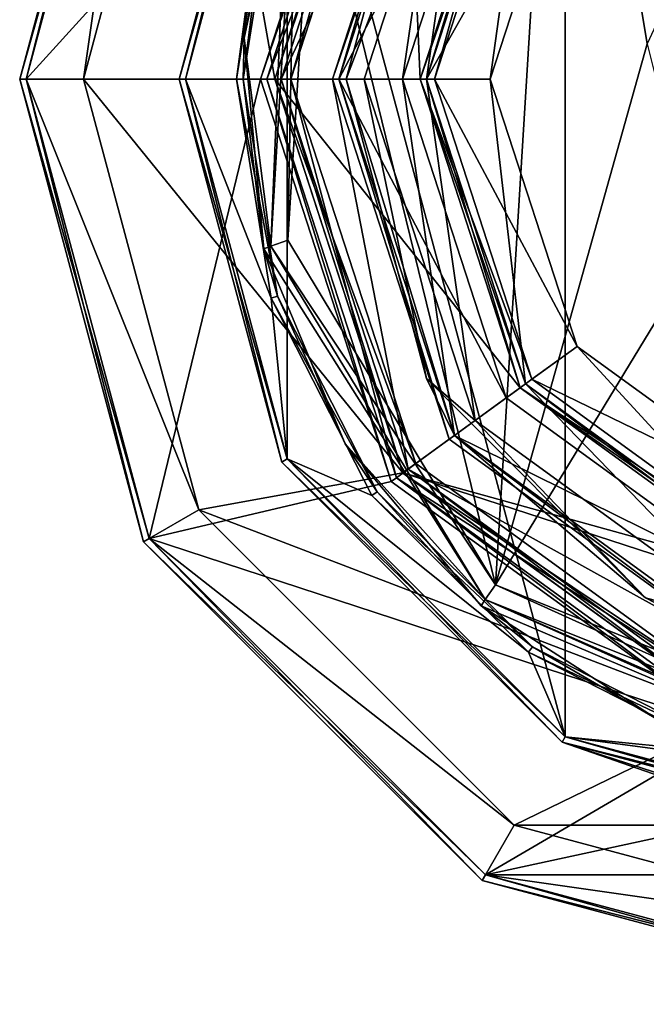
# Model space of a CAD drawing. Header units: millimetres. Extents: x -78 to 78, y -78 to 349.
# Tile 29 of 54: x -29 to -9, y 201 to 232. Entities that reach past the tile are written whole.
import ezdxf

# ---------------------------------------------------------------- set-up
doc = ezdxf.new("R2010")
doc.units = ezdxf.units.MM
doc.header["$LTSCALE"] = 65.185185
for name, color, linetype in [('100', 7, 'CONTINUOUS'), ('101', 7, 'CONTINUOUS'), ('102', 7, 'CONTINUOUS'), ('103', 7, 'CONTINUOUS'), ('104', 7, 'CONTINUOUS'), ('337', 7, 'CONTINUOUS'), ('338', 7, 'CONTINUOUS'), ('339', 7, 'CONTINUOUS'), ('340', 7, 'CONTINUOUS'), ('341', 7, 'CONTINUOUS'), ('342', 7, 'CONTINUOUS'), ('347', 7, 'CONTINUOUS'), ('348', 7, 'CONTINUOUS'), ('349', 7, 'CONTINUOUS'), ('350', 7, 'CONTINUOUS'), ('360', 7, 'CONTINUOUS'), ('363', 7, 'CONTINUOUS'), ('365', 7, 'CONTINUOUS'), ('366', 7, 'CONTINUOUS'), ('372', 7, 'CONTINUOUS'), ('58', 7, 'CONTINUOUS'), ('59', 7, 'CONTINUOUS'), ('60', 7, 'CONTINUOUS'), ('61', 7, 'CONTINUOUS'), ('62', 7, 'CONTINUOUS'), ('63', 7, 'CONTINUOUS'), ('64', 7, 'CONTINUOUS'), ('65', 7, 'CONTINUOUS'), ('66', 7, 'CONTINUOUS'), ('67', 7, 'CONTINUOUS'), ('68', 7, 'CONTINUOUS'), ('69', 7, 'CONTINUOUS'), ('70', 7, 'CONTINUOUS'), ('71', 7, 'CONTINUOUS'), ('72', 7, 'CONTINUOUS'), ('73', 7, 'CONTINUOUS'), ('74', 7, 'CONTINUOUS'), ('75', 7, 'CONTINUOUS'), ('76', 7, 'CONTINUOUS'), ('77', 7, 'CONTINUOUS'), ('78', 7, 'CONTINUOUS'), ('79', 7, 'CONTINUOUS'), ('80', 7, 'CONTINUOUS'), ('81', 7, 'CONTINUOUS'), ('82', 7, 'CONTINUOUS'), ('83', 7, 'CONTINUOUS'), ('84', 7, 'CONTINUOUS'), ('85', 7, 'CONTINUOUS'), ('86', 7, 'CONTINUOUS'), ('87', 7, 'CONTINUOUS'), ('88', 7, 'CONTINUOUS'), ('89', 7, 'CONTINUOUS'), ('90', 7, 'CONTINUOUS'), ('91', 7, 'CONTINUOUS'), ('92', 7, 'CONTINUOUS'), ('93', 7, 'CONTINUOUS'), ('94', 7, 'CONTINUOUS'), ('95', 7, 'CONTINUOUS'), ('96', 7, 'CONTINUOUS'), ('97', 7, 'CONTINUOUS'), ('98', 7, 'CONTINUOUS'), ('99', 7, 'CONTINUOUS')]:
    doc.layers.add(name, color=color, linetype=linetype)

msp = doc.modelspace()

# ---------------------------------------------------------------- linework, layer by layer
at = {"layer": '100', "linetype": 'CONTINUOUS'}
for points in [[(-20.5, 230, 2.5), (-21, 230, 3), (-16.989, 242.344, 3), (-20.5, 230, 2.5)], [(-16.585, 242.05, 2.5), (-20.5, 230, 2.5), (-16.989, 242.344, 3), (-16.585, 242.05, 2.5)]]:
    msp.add_3dface(points, dxfattribs=at)
at = {"layer": '101', "linetype": 'CONTINUOUS'}
for points in [[(-20.5, 230, 2.5), (-16.585, 217.95, 2.5), (-21, 230, 3), (-20.5, 230, 2.5)], [(-21, 230, 3), (-16.585, 217.95, 2.5), (-16.989, 217.656, 3), (-21, 230, 3)], [(-16.585, 217.95, 2.5), (-6.335, 210.503, 2.5), (-16.989, 217.656, 3), (-16.585, 217.95, 2.5)], [(-6.335, 210.503, 2.5), (-6.489, 210.028, 3), (-16.989, 217.656, 3), (-6.335, 210.503, 2.5)]]:
    msp.add_3dface(points, dxfattribs=at)
at = {"layer": '102', "linetype": 'CONTINUOUS'}
for points in [[(-16.25, 230, 6), (-11.528, 238.376, 4), (-13.147, 239.551, 6), (-16.25, 230, 6)], [(-14.25, 230, 4), (-11.528, 238.376, 4), (-16.25, 230, 6), (-14.25, 230, 4)]]:
    msp.add_3dface(points, dxfattribs=at)
at = {"layer": '103', "linetype": 'CONTINUOUS'}
for points in [[(-14.25, 230, 4), (-16.25, 230, 6), (-13.147, 220.449, 6), (-14.25, 230, 4)], [(-11.528, 221.624, 4), (-14.25, 230, 4), (-13.147, 220.449, 6), (-11.528, 221.624, 4)], [(-11.528, 221.624, 4), (-13.147, 220.449, 6), (-5.022, 214.545, 6), (-11.528, 221.624, 4)], [(-4.403, 216.447, 4), (-11.528, 221.624, 4), (-5.022, 214.545, 6), (-4.403, 216.447, 4)]]:
    msp.add_3dface(points, dxfattribs=at)
at = {"layer": '104', "linetype": 'CONTINUOUS'}
for points in [[(-16, 230), (-12.944, 239.405), (-14.25, 230), (-16, 230)], [(-14.25, 230), (-12.944, 239.405), (-11.528, 238.376), (-14.25, 230)], [(-12.944, 220.595), (-16, 230), (-11.528, 221.624), (-12.944, 220.595)], [(-16, 230), (-14.25, 230), (-11.528, 221.624), (-16, 230)], [(-12.944, 220.595), (-11.528, 221.624), (-4.403, 216.447), (-12.944, 220.595)], [(-4.944, 214.783), (-12.944, 220.595), (-4.403, 216.447), (-4.944, 214.783)]]:
    msp.add_3dface(points, dxfattribs=at)
at = {"layer": '337', "linetype": 'CONTINUOUS'}
for points in [[(-17, 230, 4), (-17, 230, 2.5), (-13.753, 220.008, 2.5), (-17, 230, 4)], [(-13.753, 220.008, 4), (-17, 230, 4), (-13.753, 220.008, 2.5), (-13.753, 220.008, 4)], [(-5.253, 213.832, 4), (-13.753, 220.008, 4), (-5.253, 213.832, 2.5), (-5.253, 213.832, 4)], [(-5.253, 213.832, 2.5), (-13.753, 220.008, 4), (-13.753, 220.008, 2.5), (-5.253, 213.832, 2.5)]]:
    msp.add_3dface(points, dxfattribs=at)
at = {"layer": '338', "linetype": 'CONTINUOUS'}
for points in [[(-17, 230, 4), (-19, 230, 4), (-15.371, 241.168, 4), (-17, 230, 4)], [(-17, 230, 4), (-15.371, 241.168, 4), (-13.753, 239.992, 4), (-17, 230, 4)], [(-17, 230, 4), (-13.753, 220.008, 4), (-19, 230, 4), (-17, 230, 4)], [(-19, 230, 4), (-13.753, 220.008, 4), (-15.371, 218.832, 4), (-19, 230, 4)], [(-13.753, 220.008, 4), (-5.253, 213.832, 4), (-15.371, 218.832, 4), (-13.753, 220.008, 4)], [(-15.371, 218.832, 4), (-5.253, 213.832, 4), (-5.871, 211.93, 4), (-15.371, 218.832, 4)]]:
    msp.add_3dface(points, dxfattribs=at)
at = {"layer": '339', "linetype": 'CONTINUOUS'}
for points in [[(-19, 230, 4), (-15.371, 218.832, 4), (-19, 230, 2.5), (-19, 230, 4)], [(-19, 230, 2.5), (-15.371, 218.832, 4), (-15.371, 218.832, 2.5), (-19, 230, 2.5)], [(-15.371, 218.832, 4), (-5.871, 211.93, 4), (-15.371, 218.832, 2.5), (-15.371, 218.832, 4)], [(-15.371, 218.832, 2.5), (-5.871, 211.93, 4), (-5.871, 211.93, 2.5), (-15.371, 218.832, 2.5)]]:
    msp.add_3dface(points, dxfattribs=at)
at = {"layer": '340', "linetype": 'CONTINUOUS'}
for points in [[(-17, 230, 2.5), (-17, 230, 4), (-13.753, 239.992, 4), (-17, 230, 2.5)], [(-17, 230, 2.5), (-13.753, 239.992, 4), (-13.753, 239.992, 2.5), (-17, 230, 2.5)]]:
    msp.add_3dface(points, dxfattribs=at)
at = {"layer": '341', "linetype": 'CONTINUOUS'}
for points in [[(-15.371, 241.168, 4), (-19, 230, 4), (-15.371, 241.168, 2.5), (-15.371, 241.168, 4)], [(-19, 230, 4), (-19, 230, 2.5), (-15.371, 241.168, 2.5), (-19, 230, 4)]]:
    msp.add_3dface(points, dxfattribs=at)
at = {"layer": '342', "linetype": 'CONTINUOUS'}
for points in [[(-19, 230, 2.5), (-13.753, 239.992, 2.5), (-15.371, 241.168, 2.5), (-19, 230, 2.5)], [(-19, 230, 2.5), (-17, 230, 2.5), (-13.753, 239.992, 2.5), (-19, 230, 2.5)], [(-17, 230, 2.5), (-19, 230, 2.5), (-15.371, 218.832, 2.5), (-17, 230, 2.5)], [(-13.753, 220.008, 2.5), (-17, 230, 2.5), (-15.371, 218.832, 2.5), (-13.753, 220.008, 2.5)], [(-5.253, 213.832, 2.5), (-13.753, 220.008, 2.5), (-15.371, 218.832, 2.5), (-5.253, 213.832, 2.5)], [(-5.253, 213.832, 2.5), (-15.371, 218.832, 2.5), (-5.871, 211.93, 2.5), (-5.253, 213.832, 2.5)]]:
    msp.add_3dface(points, dxfattribs=at)
at = {"layer": '347', "linetype": 'CONTINUOUS'}
for points in [[(-20.582, 237.771, 50.2), (-21.962, 231.288, 50.2), (-20.923, 236.798, 18.2), (-20.582, 237.771, 50.2)], [(-20.923, 236.798, 18.2), (-21.962, 231.288, 50.2), (-22, 230, 18.2), (-20.923, 236.798, 18.2)], [(-21.962, 231.288, 50.2), (-21.349, 224.688, 50.2), (-22, 230, 18.2), (-21.962, 231.288, 50.2)], [(-22, 230, 18.2), (-21.349, 224.688, 50.2), (-20.923, 223.202, 18.2), (-22, 230, 18.2)], [(-21.349, 224.688, 50.2), (-18.798, 218.57, 50.2), (-20.923, 223.202, 18.2), (-21.349, 224.688, 50.2)], [(-20.923, 223.202, 18.2), (-18.798, 218.57, 50.2), (-17.798, 217.069, 18.2), (-20.923, 223.202, 18.2)], [(-18.798, 218.57, 50.2), (-14.54, 213.49, 50.2), (-17.798, 217.069, 18.2), (-18.798, 218.57, 50.2)], [(-17.798, 217.069, 18.2), (-14.54, 213.49, 50.2), (-12.931, 212.202, 18.2), (-17.798, 217.069, 18.2)], [(-14.54, 213.49, 50.2), (-8.963, 209.908, 50.2), (-12.931, 212.202, 18.2), (-14.54, 213.49, 50.2)], [(-12.931, 212.202, 18.2), (-8.963, 209.908, 50.2), (-6.798, 209.077, 18.2), (-12.931, 212.202, 18.2)]]:
    msp.add_3dface(points, dxfattribs=at)
at = {"layer": '348', "linetype": 'CONTINUOUS'}
for points in [[(-23.8, 230, 18), (-20.611, 241.9, 18), (-22.2, 230, 18), (-23.8, 230, 18)], [(-22.2, 230, 18), (-20.611, 241.9, 18), (-21.113, 236.86, 18), (-22.2, 230, 18)], [(-20.611, 218.1, 18), (-23.8, 230, 18), (-21.113, 223.14, 18), (-20.611, 218.1, 18)], [(-21.113, 223.14, 18), (-23.8, 230, 18), (-22.2, 230, 18), (-21.113, 223.14, 18)], [(-17.96, 216.951, 18), (-20.611, 218.1, 18), (-21.113, 223.14, 18), (-17.96, 216.951, 18)], [(-11.9, 209.389, 18), (-20.611, 218.1, 18), (-13.049, 212.04, 18), (-11.9, 209.389, 18)], [(-13.049, 212.04, 18), (-20.611, 218.1, 18), (-17.96, 216.951, 18), (-13.049, 212.04, 18)], [(-6.86, 208.887, 18), (-11.9, 209.389, 18), (-13.049, 212.04, 18), (-6.86, 208.887, 18)], [(0, 206.2, 18), (-11.9, 209.389, 18), (0, 207.8, 18), (0, 206.2, 18)], [(0, 207.8, 18), (-11.9, 209.389, 18), (-6.86, 208.887, 18), (0, 207.8, 18)]]:
    msp.add_3dface(points, dxfattribs=at)
at = {"layer": '349', "linetype": 'CONTINUOUS'}
for points in [[(-24, 230, 57.8), (-20.785, 242, 57.8), (-24, 230, 18.2), (-24, 230, 57.8)], [(-24, 230, 18.2), (-20.785, 242, 57.8), (-20.785, 242, 18.2), (-24, 230, 18.2)], [(-20.785, 218, 57.8), (-24, 230, 57.8), (-20.785, 218, 18.2), (-20.785, 218, 57.8)], [(-20.785, 218, 18.2), (-24, 230, 57.8), (-24, 230, 18.2), (-20.785, 218, 18.2)], [(-12, 209.215, 57.8), (-20.785, 218, 57.8), (-12, 209.215, 18.2), (-12, 209.215, 57.8)], [(-12, 209.215, 18.2), (-20.785, 218, 57.8), (-20.785, 218, 18.2), (-12, 209.215, 18.2)], [(0, 206, 57.8), (-12, 209.215, 57.8), (0, 206, 54.5), (0, 206, 57.8)], [(0, 206, 54.5), (-12, 209.215, 57.8), (-2.475, 206.128, 53.475), (0, 206, 54.5)], [(-2.475, 206.128, 53.475), (-12, 209.215, 57.8), (-3.5, 206.257, 51), (-2.475, 206.128, 53.475)], [(-3.5, 206.257, 51), (-12, 209.215, 57.8), (0, 206, 18.2), (-3.5, 206.257, 51)], [(0, 206, 18.2), (-12, 209.215, 57.8), (-12, 209.215, 18.2), (0, 206, 18.2)]]:
    msp.add_3dface(points, dxfattribs=at)
at = {"layer": '350', "linetype": 'CONTINUOUS'}
for points in [[(-11.9, 250.611, 58), (0, 206.2, 58), (0, 253.8, 58), (-11.9, 250.611, 58)], [(-20.611, 241.9, 58), (-11.9, 209.389, 58), (-11.9, 250.611, 58), (-20.611, 241.9, 58)], [(-11.9, 209.389, 58), (0, 206.2, 58), (-11.9, 250.611, 58), (-11.9, 209.389, 58)], [(-23.8, 230, 58), (-20.611, 218.1, 58), (-20.611, 241.9, 58), (-23.8, 230, 58)], [(-20.611, 218.1, 58), (-11.9, 209.389, 58), (-20.611, 241.9, 58), (-20.611, 218.1, 58)]]:
    msp.add_3dface(points, dxfattribs=at)
at = {"layer": '360', "linetype": 'CONTINUOUS'}
for points in [[(-20.785, 242, 57.8), (-24, 230, 57.8), (-20.611, 241.9, 58), (-20.785, 242, 57.8)], [(-24, 230, 57.8), (-23.8, 230, 58), (-20.611, 241.9, 58), (-24, 230, 57.8)], [(-24, 230, 57.8), (-20.785, 218, 57.8), (-23.8, 230, 58), (-24, 230, 57.8)], [(-20.785, 218, 57.8), (-20.611, 218.1, 58), (-23.8, 230, 58), (-20.785, 218, 57.8)], [(-20.785, 218, 57.8), (-12, 209.215, 57.8), (-20.611, 218.1, 58), (-20.785, 218, 57.8)], [(-12, 209.215, 57.8), (-11.9, 209.389, 58), (-20.611, 218.1, 58), (-12, 209.215, 57.8)], [(-12, 209.215, 57.8), (0, 206, 57.8), (-11.9, 209.389, 58), (-12, 209.215, 57.8)], [(0, 206, 57.8), (0, 206.2, 58), (-11.9, 209.389, 58), (0, 206, 57.8)]]:
    msp.add_3dface(points, dxfattribs=at)
at = {"layer": '363', "linetype": 'CONTINUOUS'}
for points in [[(-23.8, 230, 18), (-24, 230, 18.2), (-20.785, 242, 18.2), (-23.8, 230, 18)], [(-20.611, 241.9, 18), (-23.8, 230, 18), (-20.785, 242, 18.2), (-20.611, 241.9, 18)], [(-23.8, 230, 18), (-20.611, 218.1, 18), (-24, 230, 18.2), (-23.8, 230, 18)], [(-20.611, 218.1, 18), (-20.785, 218, 18.2), (-24, 230, 18.2), (-20.611, 218.1, 18)], [(-20.611, 218.1, 18), (-11.9, 209.389, 18), (-20.785, 218, 18.2), (-20.611, 218.1, 18)], [(-11.9, 209.389, 18), (-12, 209.215, 18.2), (-20.785, 218, 18.2), (-11.9, 209.389, 18)], [(-11.9, 209.389, 18), (0, 206.2, 18), (-12, 209.215, 18.2), (-11.9, 209.389, 18)], [(0, 206.2, 18), (0, 206, 18.2), (-12, 209.215, 18.2), (0, 206.2, 18)]]:
    msp.add_3dface(points, dxfattribs=at)
at = {"layer": '365', "linetype": 'CONTINUOUS'}
for points in [[(-22, 230, 18.2), (-22.2, 230, 18), (-21.113, 236.86, 18), (-22, 230, 18.2)], [(-20.923, 236.798, 18.2), (-22, 230, 18.2), (-21.113, 236.86, 18), (-20.923, 236.798, 18.2)], [(-22, 230, 18.2), (-20.923, 223.202, 18.2), (-22.2, 230, 18), (-22, 230, 18.2)], [(-20.923, 223.202, 18.2), (-21.113, 223.14, 18), (-22.2, 230, 18), (-20.923, 223.202, 18.2)], [(-20.923, 223.202, 18.2), (-17.798, 217.069, 18.2), (-21.113, 223.14, 18), (-20.923, 223.202, 18.2)], [(-17.798, 217.069, 18.2), (-17.96, 216.951, 18), (-21.113, 223.14, 18), (-17.798, 217.069, 18.2)], [(-17.798, 217.069, 18.2), (-12.931, 212.202, 18.2), (-17.96, 216.951, 18), (-17.798, 217.069, 18.2)], [(-12.931, 212.202, 18.2), (-13.049, 212.04, 18), (-17.96, 216.951, 18), (-12.931, 212.202, 18.2)], [(-12.931, 212.202, 18.2), (-6.798, 209.077, 18.2), (-13.049, 212.04, 18), (-12.931, 212.202, 18.2)], [(-6.798, 209.077, 18.2), (-6.86, 208.887, 18), (-13.049, 212.04, 18), (-6.798, 209.077, 18.2)]]:
    msp.add_3dface(points, dxfattribs=at)
at = {"layer": '366', "linetype": 'CONTINUOUS'}
for points in [[(-12.036, 247.452, 51), (0, 251.2, 51), (-9.335, 231.107, 51), (-12.036, 247.452, 51)], [(-19.816, 237.534, 51), (-12.036, 247.452, 51), (-14.084, 214.155, 51), (-19.816, 237.534, 51)], [(-14.084, 214.155, 51), (-12.036, 247.452, 51), (-9.335, 231.107, 51), (-14.084, 214.155, 51)], [(-20.59, 224.952, 51), (-19.816, 237.534, 51), (-14.084, 214.155, 51), (-20.59, 224.952, 51)], [(-7.714, 224.628, 51), (-14.084, 214.155, 51), (-9.335, 231.107, 51), (-7.714, 224.628, 51)], [(-2.6, 209.5, 51), (-14.084, 214.155, 51), (-7.714, 224.628, 51), (-2.6, 209.5, 51)], [(-2.6, 209.5, 51), (-2.6, 208.96, 51), (-14.084, 214.155, 51), (-2.6, 209.5, 51)]]:
    msp.add_3dface(points, dxfattribs=at)
at = {"layer": '372', "linetype": 'CONTINUOUS'}
for points in [[(-21.962, 231.288, 50.2), (-20.582, 237.771, 50.2), (-21.128, 224.768, 50.766), (-21.962, 231.288, 50.2)], [(-21.128, 224.768, 50.766), (-20.582, 237.771, 50.2), (-20.357, 237.704, 50.766), (-21.128, 224.768, 50.766)], [(-20.59, 224.952, 51), (-21.128, 224.768, 50.766), (-20.357, 237.704, 50.766), (-20.59, 224.952, 51)], [(-19.816, 237.534, 51), (-20.59, 224.952, 51), (-20.357, 237.704, 50.766), (-19.816, 237.534, 51)], [(-21.349, 224.688, 50.2), (-21.962, 231.288, 50.2), (-21.128, 224.768, 50.766), (-21.349, 224.688, 50.2)], [(-14.41, 213.687, 50.766), (-21.349, 224.688, 50.2), (-21.128, 224.768, 50.766), (-14.41, 213.687, 50.766)], [(-20.59, 224.952, 51), (-14.084, 214.155, 51), (-21.128, 224.768, 50.766), (-20.59, 224.952, 51)], [(-14.084, 214.155, 51), (-14.41, 213.687, 50.766), (-21.128, 224.768, 50.766), (-14.084, 214.155, 51)], [(-18.798, 218.57, 50.2), (-21.349, 224.688, 50.2), (-14.41, 213.687, 50.766), (-18.798, 218.57, 50.2)], [(-14.54, 213.49, 50.2), (-18.798, 218.57, 50.2), (-14.41, 213.687, 50.766), (-14.54, 213.49, 50.2)], [(-14.084, 214.155, 51), (-2.6, 208.96, 51), (-14.41, 213.687, 50.766), (-14.084, 214.155, 51)], [(-2.589, 208.388, 50.765), (-14.54, 213.49, 50.2), (-14.41, 213.687, 50.766), (-2.589, 208.388, 50.765)], [(-2.6, 208.96, 51), (-2.596, 208.508, 50.862), (-14.41, 213.687, 50.766), (-2.6, 208.96, 51)], [(-2.596, 208.508, 50.862), (-2.589, 208.388, 50.765), (-14.41, 213.687, 50.766), (-2.596, 208.508, 50.862)], [(-8.963, 209.908, 50.2), (-14.54, 213.49, 50.2), (-2.589, 208.388, 50.765), (-8.963, 209.908, 50.2)]]:
    msp.add_3dface(points, dxfattribs=at)
at = {"layer": '58', "linetype": 'CONTINUOUS'}
for points in [[(-28.8, 230), (-24.942, 244.4), (-27, 230), (-28.8, 230)], [(-27, 230), (-24.942, 244.4), (-23.383, 243.5), (-27, 230)], [(-24.942, 215.6), (-28.8, 230), (-23.383, 216.5), (-24.942, 215.6)], [(-28.8, 230), (-27, 230), (-23.383, 216.5), (-28.8, 230)], [(-13.5, 206.617), (-24.942, 215.6), (-23.383, 216.5), (-13.5, 206.617)], [(-14.4, 205.058), (-24.942, 215.6), (-13.5, 206.617), (-14.4, 205.058)], [(0, 203), (-14.4, 205.058), (-13.5, 206.617), (0, 203)], [(0, 201.2), (-14.4, 205.058), (0, 203), (0, 201.2)]]:
    msp.add_3dface(points, dxfattribs=at)
at = {"layer": '59', "linetype": 'CONTINUOUS'}
for points in [[(-23.383, 216.5), (-27, 230), (-23.383, 216.5, 1), (-23.383, 216.5)], [(-23.383, 216.5, 1), (-27, 230), (-27, 230, 1), (-23.383, 216.5, 1)], [(-13.5, 206.617), (-23.383, 216.5), (-13.5, 206.617, 1), (-13.5, 206.617)], [(-13.5, 206.617, 1), (-23.383, 216.5), (-23.383, 216.5, 1), (-13.5, 206.617, 1)], [(0, 203), (-13.5, 206.617), (0, 203, 1), (0, 203)], [(0, 203, 1), (-13.5, 206.617), (-13.5, 206.617, 1), (0, 203, 1)]]:
    msp.add_3dface(points, dxfattribs=at)
at = {"layer": '60', "linetype": 'CONTINUOUS'}
for points in [[(-27, 230, 1), (-23.383, 243.5, 1), (-21, 230, 1), (-27, 230, 1)], [(-21, 230, 1), (-23.383, 243.5, 1), (-16.989, 242.343, 1), (-21, 230, 1)], [(-23.383, 216.5, 1), (-27, 230, 1), (-16.989, 217.657, 1), (-23.383, 216.5, 1)], [(-27, 230, 1), (-21, 230, 1), (-16.989, 217.657, 1), (-27, 230, 1)], [(-6.489, 210.028, 1), (-23.383, 216.5, 1), (-16.989, 217.657, 1), (-6.489, 210.028, 1)], [(-13.5, 206.617, 1), (-23.383, 216.5, 1), (-6.489, 210.028, 1), (-13.5, 206.617, 1)], [(13.5, 206.617, 1), (-13.5, 206.617, 1), (-6.489, 210.028, 1), (13.5, 206.617, 1)], [(13.5, 206.617, 1), (0, 203, 1), (-13.5, 206.617, 1), (13.5, 206.617, 1)]]:
    msp.add_3dface(points, dxfattribs=at)
at = {"layer": '61', "linetype": 'CONTINUOUS'}
for points in [[(-16.989, 217.657, 1), (-21, 230, 1), (-16.989, 217.657), (-16.989, 217.657, 1)], [(-16.989, 217.657), (-21, 230, 1), (-21, 230), (-16.989, 217.657)], [(-6.489, 210.028, 1), (-16.989, 217.657, 1), (-6.489, 210.028), (-6.489, 210.028, 1)], [(-6.489, 210.028), (-16.989, 217.657, 1), (-16.989, 217.657), (-6.489, 210.028)]]:
    msp.add_3dface(points, dxfattribs=at)
at = {"layer": '62', "linetype": 'CONTINUOUS'}
for points in [[(-21, 230), (-16.989, 242.343), (-16.45, 230), (-21, 230)], [(-16.45, 230), (-16.989, 242.343), (-13.308, 239.669), (-16.45, 230)], [(-16.989, 217.657), (-21, 230), (-13.308, 220.331), (-16.989, 217.657)], [(-13.308, 220.331), (-21, 230), (-16.45, 230), (-13.308, 220.331)], [(-5.083, 214.355), (-16.989, 217.657), (-13.308, 220.331), (-5.083, 214.355)], [(6.489, 210.028), (-6.489, 210.028), (-16.989, 217.657), (6.489, 210.028)], [(6.489, 210.028), (-16.989, 217.657), (-5.083, 214.355), (6.489, 210.028)]]:
    msp.add_3dface(points, dxfattribs=at)
at = {"layer": '63', "linetype": 'CONTINUOUS'}
for points in [[(-16.25, 230, 2.3), (-13.147, 220.449, 2.3), (-16.25, 230, 0.2), (-16.25, 230, 2.3)], [(-16.25, 230, 0.2), (-13.147, 220.449, 2.3), (-13.147, 220.449, 0.2), (-16.25, 230, 0.2)], [(-13.147, 220.449, 2.3), (-5.022, 214.545, 2.3), (-13.147, 220.449, 0.2), (-13.147, 220.449, 2.3)], [(-13.147, 220.449, 0.2), (-5.022, 214.545, 2.3), (-5.022, 214.545, 0.2), (-13.147, 220.449, 0.2)]]:
    msp.add_3dface(points, dxfattribs=at)
at = {"layer": '64', "linetype": 'CONTINUOUS'}
for points in [[(-17.192, 242.49, 2.5), (-21.25, 230, 2.5), (-16.585, 242.05, 2.5), (-17.192, 242.49, 2.5)], [(-16.585, 242.05, 2.5), (-21.25, 230, 2.5), (-20.5, 230, 2.5), (-16.585, 242.05, 2.5)], [(-21.25, 230, 2.5), (-17.192, 217.51, 2.5), (-20.5, 230, 2.5), (-21.25, 230, 2.5)], [(-20.5, 230, 2.5), (-17.192, 217.51, 2.5), (-16.585, 217.95, 2.5), (-20.5, 230, 2.5)], [(-16.585, 217.95, 2.5), (-17.192, 217.51, 2.5), (-6.335, 210.503, 2.5), (-16.585, 217.95, 2.5)], [(-17.192, 217.51, 2.5), (-6.567, 209.79, 2.5), (-6.335, 210.503, 2.5), (-17.192, 217.51, 2.5)]]:
    msp.add_3dface(points, dxfattribs=at)
at = {"layer": '65', "linetype": 'CONTINUOUS'}
for points in [[(-17.192, 217.51, 2.5), (-21.25, 230, 2.5), (-17.192, 217.51, 4.8), (-17.192, 217.51, 2.5)], [(-17.192, 217.51, 4.8), (-21.25, 230, 2.5), (-21.25, 230, 4.8), (-17.192, 217.51, 4.8)], [(-6.567, 209.79, 2.5), (-17.192, 217.51, 2.5), (-6.567, 209.79, 4.8), (-6.567, 209.79, 2.5)], [(-6.567, 209.79, 4.8), (-17.192, 217.51, 2.5), (-17.192, 217.51, 4.8), (-6.567, 209.79, 4.8)]]:
    msp.add_3dface(points, dxfattribs=at)
at = {"layer": '66', "linetype": 'CONTINUOUS'}
for points in [[(-24.942, 244.4, 5), (-28.8, 230, 5), (-17.353, 242.608, 5), (-24.942, 244.4, 5)], [(-17.353, 242.608, 5), (-28.8, 230, 5), (-21.45, 230, 5), (-17.353, 242.608, 5)], [(-28.8, 230, 5), (-24.942, 215.6, 5), (-21.45, 230, 5), (-28.8, 230, 5)], [(-21.45, 230, 5), (-24.942, 215.6, 5), (-17.353, 217.392, 5), (-21.45, 230, 5)], [(-17.353, 217.392, 5), (-24.942, 215.6, 5), (-6.628, 209.6, 5), (-17.353, 217.392, 5)], [(-24.942, 215.6, 5), (-14.4, 205.058, 5), (-6.628, 209.6, 5), (-24.942, 215.6, 5)], [(-14.4, 205.058, 5), (14.4, 205.058, 5), (6.628, 209.6, 5), (-14.4, 205.058, 5)], [(-6.628, 209.6, 5), (-14.4, 205.058, 5), (6.628, 209.6, 5), (-6.628, 209.6, 5)], [(0, 201.2, 5), (14.4, 205.058, 5), (-14.4, 205.058, 5), (0, 201.2, 5)]]:
    msp.add_3dface(points, dxfattribs=at)
at = {"layer": '67', "linetype": 'CONTINUOUS'}
for points in [[(-29, 230, 0.2), (-25.115, 215.5, 0.2), (-29, 230, 4.8), (-29, 230, 0.2)], [(-29, 230, 4.8), (-25.115, 215.5, 0.2), (-25.115, 215.5, 4.8), (-29, 230, 4.8)], [(-25.115, 215.5, 0.2), (-14.5, 204.885, 0.2), (-25.115, 215.5, 4.8), (-25.115, 215.5, 0.2)], [(-25.115, 215.5, 4.8), (-14.5, 204.885, 0.2), (-14.5, 204.885, 4.8), (-25.115, 215.5, 4.8)], [(-14.5, 204.885, 0.2), (0, 201, 0.2), (-14.5, 204.885, 4.8), (-14.5, 204.885, 0.2)], [(-14.5, 204.885, 4.8), (0, 201, 0.2), (0, 201, 4.8), (-14.5, 204.885, 4.8)]]:
    msp.add_3dface(points, dxfattribs=at)
at = {"layer": '68', "linetype": 'CONTINUOUS'}
for points in [[(-27, 230), (-23.383, 243.5), (-27, 230, 1), (-27, 230)], [(-27, 230, 1), (-23.383, 243.5), (-23.383, 243.5, 1), (-27, 230, 1)]]:
    msp.add_3dface(points, dxfattribs=at)
at = {"layer": '69', "linetype": 'CONTINUOUS'}
for points in [[(-21, 230, 1), (-16.989, 242.343, 1), (-21, 230), (-21, 230, 1)], [(-21, 230), (-16.989, 242.343, 1), (-16.989, 242.343), (-21, 230)]]:
    msp.add_3dface(points, dxfattribs=at)
at = {"layer": '70', "linetype": 'CONTINUOUS'}
for points in [[(-16.25, 230, 2.3), (-16.25, 230, 0.2), (-13.147, 239.551, 0.2), (-16.25, 230, 2.3)], [(-13.147, 239.551, 2.3), (-16.25, 230, 2.3), (-13.147, 239.551, 0.2), (-13.147, 239.551, 2.3)]]:
    msp.add_3dface(points, dxfattribs=at)
at = {"layer": '71', "linetype": 'CONTINUOUS'}
for points in [[(-21.25, 230, 2.5), (-17.192, 242.49, 2.5), (-21.25, 230, 4.8), (-21.25, 230, 2.5)], [(-21.25, 230, 4.8), (-17.192, 242.49, 2.5), (-17.192, 242.49, 4.8), (-21.25, 230, 4.8)]]:
    msp.add_3dface(points, dxfattribs=at)
at = {"layer": '72', "linetype": 'CONTINUOUS'}
for points in [[(-29, 230, 0.2), (-29, 230, 4.8), (-25.115, 244.5, 4.8), (-29, 230, 0.2)], [(-25.115, 244.5, 0.2), (-29, 230, 0.2), (-25.115, 244.5, 4.8), (-25.115, 244.5, 0.2)]]:
    msp.add_3dface(points, dxfattribs=at)
at = {"layer": '73', "linetype": 'CONTINUOUS'}
for points in [[(-29, 230, 4.8), (-24.942, 244.4, 5), (-25.115, 244.5, 4.8), (-29, 230, 4.8)], [(-28.8, 230, 5), (-24.942, 244.4, 5), (-29, 230, 4.8), (-28.8, 230, 5)]]:
    msp.add_3dface(points, dxfattribs=at)
at = {"layer": '74', "linetype": 'CONTINUOUS'}
for points in [[(-28.8, 230, 5), (-29, 230, 4.8), (-25.115, 215.5, 4.8), (-28.8, 230, 5)], [(-24.942, 215.6, 5), (-28.8, 230, 5), (-25.115, 215.5, 4.8), (-24.942, 215.6, 5)], [(-24.942, 215.6, 5), (-25.115, 215.5, 4.8), (-14.5, 204.885, 4.8), (-24.942, 215.6, 5)], [(-14.4, 205.058, 5), (-24.942, 215.6, 5), (-14.5, 204.885, 4.8), (-14.4, 205.058, 5)], [(-14.4, 205.058, 5), (-14.5, 204.885, 4.8), (0, 201, 4.8), (-14.4, 205.058, 5)], [(0, 201.2, 5), (-14.4, 205.058, 5), (0, 201, 4.8), (0, 201.2, 5)]]:
    msp.add_3dface(points, dxfattribs=at)
at = {"layer": '75', "linetype": 'CONTINUOUS'}
for points in [[(-17.353, 242.608, 5), (-21.45, 230, 5), (-17.192, 242.49, 4.8), (-17.353, 242.608, 5)], [(-21.45, 230, 5), (-21.25, 230, 4.8), (-17.192, 242.49, 4.8), (-21.45, 230, 5)]]:
    msp.add_3dface(points, dxfattribs=at)
at = {"layer": '76', "linetype": 'CONTINUOUS'}
for points in [[(-21.25, 230, 4.8), (-21.45, 230, 5), (-17.353, 217.392, 5), (-21.25, 230, 4.8)], [(-17.192, 217.51, 4.8), (-21.25, 230, 4.8), (-17.353, 217.392, 5), (-17.192, 217.51, 4.8)], [(-17.192, 217.51, 4.8), (-17.353, 217.392, 5), (-6.628, 209.6, 5), (-17.192, 217.51, 4.8)], [(-6.567, 209.79, 4.8), (-17.192, 217.51, 4.8), (-6.628, 209.6, 5), (-6.567, 209.79, 4.8)]]:
    msp.add_3dface(points, dxfattribs=at)
at = {"layer": '77', "linetype": 'CONTINUOUS'}
for points in [[(-16.45, 230, 2.5), (-13.147, 239.551, 2.3), (-13.308, 239.669, 2.5), (-16.45, 230, 2.5)], [(-16.25, 230, 2.3), (-13.147, 239.551, 2.3), (-16.45, 230, 2.5), (-16.25, 230, 2.3)]]:
    msp.add_3dface(points, dxfattribs=at)
at = {"layer": '78', "linetype": 'CONTINUOUS'}
for points in [[(-16.25, 230, 2.3), (-16.45, 230, 2.5), (-13.308, 220.331, 2.5), (-16.25, 230, 2.3)], [(-13.147, 220.449, 2.3), (-16.25, 230, 2.3), (-13.308, 220.331, 2.5), (-13.147, 220.449, 2.3)], [(-5.083, 214.355, 2.5), (-13.147, 220.449, 2.3), (-13.308, 220.331, 2.5), (-5.083, 214.355, 2.5)], [(-5.022, 214.545, 2.3), (-13.147, 220.449, 2.3), (-5.083, 214.355, 2.5), (-5.022, 214.545, 2.3)]]:
    msp.add_3dface(points, dxfattribs=at)
at = {"layer": '79', "linetype": 'CONTINUOUS'}
for points in [[(-16.45, 230), (-13.308, 239.669), (-16.25, 230, 0.2), (-16.45, 230)], [(-16.25, 230, 0.2), (-13.308, 239.669), (-13.147, 239.551, 0.2), (-16.25, 230, 0.2)]]:
    msp.add_3dface(points, dxfattribs=at)
at = {"layer": '80', "linetype": 'CONTINUOUS'}
for points in [[(-13.308, 220.331), (-16.45, 230), (-13.147, 220.449, 0.2), (-13.308, 220.331)], [(-16.45, 230), (-16.25, 230, 0.2), (-13.147, 220.449, 0.2), (-16.45, 230)], [(-13.308, 220.331), (-13.147, 220.449, 0.2), (-5.022, 214.545, 0.2), (-13.308, 220.331)], [(-5.083, 214.355), (-13.308, 220.331), (-5.022, 214.545, 0.2), (-5.083, 214.355)]]:
    msp.add_3dface(points, dxfattribs=at)
at = {"layer": '81', "linetype": 'CONTINUOUS'}
for points in [[(-28.8, 230), (-29, 230, 0.2), (-25.115, 244.5, 0.2), (-28.8, 230)], [(-24.942, 244.4), (-28.8, 230), (-25.115, 244.5, 0.2), (-24.942, 244.4)]]:
    msp.add_3dface(points, dxfattribs=at)
at = {"layer": '82', "linetype": 'CONTINUOUS'}
for points in [[(-28.8, 230), (-24.942, 215.6), (-29, 230, 0.2), (-28.8, 230)], [(-24.942, 215.6), (-25.115, 215.5, 0.2), (-29, 230, 0.2), (-24.942, 215.6)], [(-24.942, 215.6), (-14.4, 205.058), (-25.115, 215.5, 0.2), (-24.942, 215.6)], [(-14.4, 205.058), (-14.5, 204.885, 0.2), (-25.115, 215.5, 0.2), (-14.4, 205.058)], [(-14.4, 205.058), (0, 201.2), (-14.5, 204.885, 0.2), (-14.4, 205.058)], [(0, 201.2), (0, 201, 0.2), (-14.5, 204.885, 0.2), (0, 201.2)]]:
    msp.add_3dface(points, dxfattribs=at)
at = {"layer": '83', "linetype": 'CONTINUOUS'}
for points in [[(-21, 230, 37.3), (-21, 230, 3), (-16.989, 217.656, 3), (-21, 230, 37.3)], [(-16.989, 217.656, 37.3), (-21, 230, 37.3), (-16.989, 217.656, 3), (-16.989, 217.656, 37.3)], [(-6.489, 210.028, 37.3), (-16.989, 217.656, 37.3), (-6.489, 210.028, 3), (-6.489, 210.028, 37.3)], [(-6.489, 210.028, 3), (-16.989, 217.656, 37.3), (-16.989, 217.656, 3), (-6.489, 210.028, 3)]]:
    msp.add_3dface(points, dxfattribs=at)
at = {"layer": '84', "linetype": 'CONTINUOUS'}
for points in [[(-16.828, 242.226, 37.5), (-20.8, 230, 37.5), (-15.533, 241.285, 37.5), (-16.828, 242.226, 37.5)], [(-15.533, 241.285, 37.5), (-20.8, 230, 37.5), (-19.2, 230, 37.5), (-15.533, 241.285, 37.5)], [(-20.8, 230, 37.5), (-16.828, 217.774, 37.5), (-19.2, 230, 37.5), (-20.8, 230, 37.5)], [(-19.2, 230, 37.5), (-16.828, 217.774, 37.5), (-15.533, 218.715, 37.5), (-19.2, 230, 37.5)], [(-15.533, 218.715, 37.5), (-16.828, 217.774, 37.5), (-5.933, 211.74, 37.5), (-15.533, 218.715, 37.5)], [(-16.828, 217.774, 37.5), (-6.428, 210.218, 37.5), (-5.933, 211.74, 37.5), (-16.828, 217.774, 37.5)]]:
    msp.add_3dface(points, dxfattribs=at)
at = {"layer": '85', "linetype": 'CONTINUOUS'}
for points in [[(-21, 230, 3), (-21, 230, 37.3), (-16.989, 242.344, 37.3), (-21, 230, 3)], [(-21, 230, 3), (-16.989, 242.344, 37.3), (-16.989, 242.344, 3), (-21, 230, 3)]]:
    msp.add_3dface(points, dxfattribs=at)
at = {"layer": '86', "linetype": 'CONTINUOUS'}
for points in [[(-16.45, 230, 2.5), (-13.308, 239.669, 2.5), (-16, 230, 2.5), (-16.45, 230, 2.5)], [(-16, 230, 2.5), (-13.308, 239.669, 2.5), (-12.944, 239.404, 2.5), (-16, 230, 2.5)], [(-13.308, 220.331, 2.5), (-16.45, 230, 2.5), (-12.944, 220.596, 2.5), (-13.308, 220.331, 2.5)], [(-16.45, 230, 2.5), (-16, 230, 2.5), (-12.944, 220.596, 2.5), (-16.45, 230, 2.5)], [(-4.944, 214.783, 2.5), (-13.308, 220.331, 2.5), (-12.944, 220.596, 2.5), (-4.944, 214.783, 2.5)], [(-5.083, 214.355, 2.5), (-13.308, 220.331, 2.5), (-4.944, 214.783, 2.5), (-5.083, 214.355, 2.5)]]:
    msp.add_3dface(points, dxfattribs=at)
at = {"layer": '87', "linetype": 'CONTINUOUS'}
for points in [[(-12.944, 220.596, 2.5), (-16, 230, 2.5), (-12.944, 220.595), (-12.944, 220.596, 2.5)], [(-16, 230, 2.5), (-16, 230), (-12.944, 220.595), (-16, 230, 2.5)], [(-4.944, 214.783, 2.5), (-12.944, 220.596, 2.5), (-12.944, 220.595), (-4.944, 214.783, 2.5)], [(-4.944, 214.783), (-4.944, 214.783, 2.5), (-12.944, 220.595), (-4.944, 214.783)]]:
    msp.add_3dface(points, dxfattribs=at)
at = {"layer": '88', "linetype": 'CONTINUOUS'}
for points in [[(-16, 230), (-12.944, 239.404, 2.5), (-12.944, 239.405), (-16, 230)], [(-16, 230, 2.5), (-12.944, 239.404, 2.5), (-16, 230), (-16, 230, 2.5)]]:
    msp.add_3dface(points, dxfattribs=at)
at = {"layer": '89', "linetype": 'CONTINUOUS'}
for points in [[(-11.528, 221.624), (-14.25, 230), (-11.528, 221.624, 4), (-11.528, 221.624)], [(-11.528, 221.624, 4), (-14.25, 230), (-14.25, 230, 4), (-11.528, 221.624, 4)], [(-4.403, 216.447), (-11.528, 221.624), (-4.403, 216.447, 4), (-4.403, 216.447)], [(-4.403, 216.447, 4), (-11.528, 221.624), (-11.528, 221.624, 4), (-4.403, 216.447, 4)]]:
    msp.add_3dface(points, dxfattribs=at)
at = {"layer": '90', "linetype": 'CONTINUOUS'}
for points in [[(-14.25, 230, 4), (-14.25, 230), (-11.528, 238.376), (-14.25, 230, 4)], [(-14.25, 230, 4), (-11.528, 238.376), (-11.528, 238.376, 4), (-14.25, 230, 4)]]:
    msp.add_3dface(points, dxfattribs=at)
at = {"layer": '91', "linetype": 'CONTINUOUS'}
for points in [[(-19, 230, 6.8), (-19, 230, 37.3), (-15.371, 218.832, 37.3), (-19, 230, 6.8)], [(-15.371, 218.832, 6.8), (-19, 230, 6.8), (-15.371, 218.832, 37.3), (-15.371, 218.832, 6.8)], [(-5.871, 211.93, 6.8), (-15.371, 218.832, 6.8), (-5.871, 211.93, 37.3), (-5.871, 211.93, 6.8)], [(-5.871, 211.93, 37.3), (-15.371, 218.832, 6.8), (-15.371, 218.832, 37.3), (-5.871, 211.93, 37.3)]]:
    msp.add_3dface(points, dxfattribs=at)
at = {"layer": '92', "linetype": 'CONTINUOUS'}
for points in [[(-14.725, 240.697, 6), (-18.2, 230, 6), (-16.25, 230, 6), (-14.725, 240.697, 6)], [(-14.725, 240.697, 6), (-16.25, 230, 6), (-13.147, 239.551, 6), (-14.725, 240.697, 6)], [(-18.2, 230, 6), (-14.725, 219.303, 6), (-16.25, 230, 6), (-18.2, 230, 6)], [(-16.25, 230, 6), (-14.725, 219.303, 6), (-13.147, 220.449, 6), (-16.25, 230, 6)], [(-14.725, 219.303, 6), (-5.624, 212.691, 6), (-13.147, 220.449, 6), (-14.725, 219.303, 6)], [(-13.147, 220.449, 6), (-5.624, 212.691, 6), (-5.022, 214.545, 6), (-13.147, 220.449, 6)]]:
    msp.add_3dface(points, dxfattribs=at)
at = {"layer": '93', "linetype": 'CONTINUOUS'}
for points in [[(-19, 230, 37.3), (-19, 230, 6.8), (-15.371, 241.168, 6.8), (-19, 230, 37.3)], [(-19, 230, 37.3), (-15.371, 241.168, 6.8), (-15.371, 241.168, 37.3), (-19, 230, 37.3)]]:
    msp.add_3dface(points, dxfattribs=at)
at = {"layer": '94', "linetype": 'CONTINUOUS'}
for points in [[(-19, 230, 6.8), (-15.371, 218.832, 6.8), (-18.766, 230, 6.234), (-19, 230, 6.8)], [(-15.371, 218.832, 6.8), (-16.252, 220.617, 6.234), (-18.766, 230, 6.234), (-15.371, 218.832, 6.8)], [(-16.252, 220.617, 6.234), (-18.2, 230, 6), (-18.766, 230, 6.234), (-16.252, 220.617, 6.234)], [(-14.725, 219.303, 6), (-18.2, 230, 6), (-16.252, 220.617, 6.234), (-14.725, 219.303, 6)], [(-15.371, 218.832, 6.8), (-9.383, 213.748, 6.234), (-16.252, 220.617, 6.234), (-15.371, 218.832, 6.8)], [(-9.383, 213.748, 6.234), (-14.725, 219.303, 6), (-16.252, 220.617, 6.234), (-9.383, 213.748, 6.234)], [(-5.624, 212.691, 6), (-14.725, 219.303, 6), (-9.383, 213.748, 6.234), (-5.624, 212.691, 6)], [(-15.371, 218.832, 6.8), (-5.871, 211.93, 6.8), (-9.383, 213.748, 6.234), (-15.371, 218.832, 6.8)], [(-5.871, 211.93, 6.8), (0, 211.234, 6.234), (-9.383, 213.748, 6.234), (-5.871, 211.93, 6.8)], [(0, 211.234, 6.234), (-5.624, 212.691, 6), (-9.383, 213.748, 6.234), (0, 211.234, 6.234)]]:
    msp.add_3dface(points, dxfattribs=at)
at = {"layer": '95', "linetype": 'CONTINUOUS'}
for points in [[(-15.371, 241.168, 6.8), (-19, 230, 6.8), (-16.252, 239.383, 6.234), (-15.371, 241.168, 6.8)], [(-18.2, 230, 6), (-14.725, 240.697, 6), (-18.766, 230, 6.234), (-18.2, 230, 6)], [(-18.766, 230, 6.234), (-14.725, 240.697, 6), (-16.252, 239.383, 6.234), (-18.766, 230, 6.234)], [(-19, 230, 6.8), (-18.766, 230, 6.234), (-16.252, 239.383, 6.234), (-19, 230, 6.8)]]:
    msp.add_3dface(points, dxfattribs=at)
at = {"layer": '96', "linetype": 'CONTINUOUS'}
for points in [[(-21, 230, 37.3), (-16.989, 217.656, 37.3), (-20.8, 230, 37.5), (-21, 230, 37.3)], [(-16.989, 217.656, 37.3), (-16.828, 217.774, 37.5), (-20.8, 230, 37.5), (-16.989, 217.656, 37.3)], [(-16.989, 217.656, 37.3), (-6.489, 210.028, 37.3), (-16.828, 217.774, 37.5), (-16.989, 217.656, 37.3)], [(-6.489, 210.028, 37.3), (-6.428, 210.218, 37.5), (-16.828, 217.774, 37.5), (-6.489, 210.028, 37.3)]]:
    msp.add_3dface(points, dxfattribs=at)
at = {"layer": '97', "linetype": 'CONTINUOUS'}
for points in [[(-21, 230, 37.3), (-16.828, 242.226, 37.5), (-16.989, 242.344, 37.3), (-21, 230, 37.3)], [(-21, 230, 37.3), (-20.8, 230, 37.5), (-16.828, 242.226, 37.5), (-21, 230, 37.3)]]:
    msp.add_3dface(points, dxfattribs=at)
at = {"layer": '98', "linetype": 'CONTINUOUS'}
for points in [[(-19.2, 230, 37.5), (-15.533, 218.715, 37.5), (-19, 230, 37.3), (-19.2, 230, 37.5)], [(-19, 230, 37.3), (-15.533, 218.715, 37.5), (-15.371, 218.832, 37.3), (-19, 230, 37.3)], [(-15.533, 218.715, 37.5), (-5.933, 211.74, 37.5), (-15.371, 218.832, 37.3), (-15.533, 218.715, 37.5)], [(-5.933, 211.74, 37.5), (-5.871, 211.93, 37.3), (-15.371, 218.832, 37.3), (-5.933, 211.74, 37.5)]]:
    msp.add_3dface(points, dxfattribs=at)
at = {"layer": '99', "linetype": 'CONTINUOUS'}
for points in [[(-15.533, 241.285, 37.5), (-19.2, 230, 37.5), (-15.371, 241.168, 37.3), (-15.533, 241.285, 37.5)], [(-19.2, 230, 37.5), (-19, 230, 37.3), (-15.371, 241.168, 37.3), (-19.2, 230, 37.5)]]:
    msp.add_3dface(points, dxfattribs=at)

doc.saveas('drawing.dxf')
